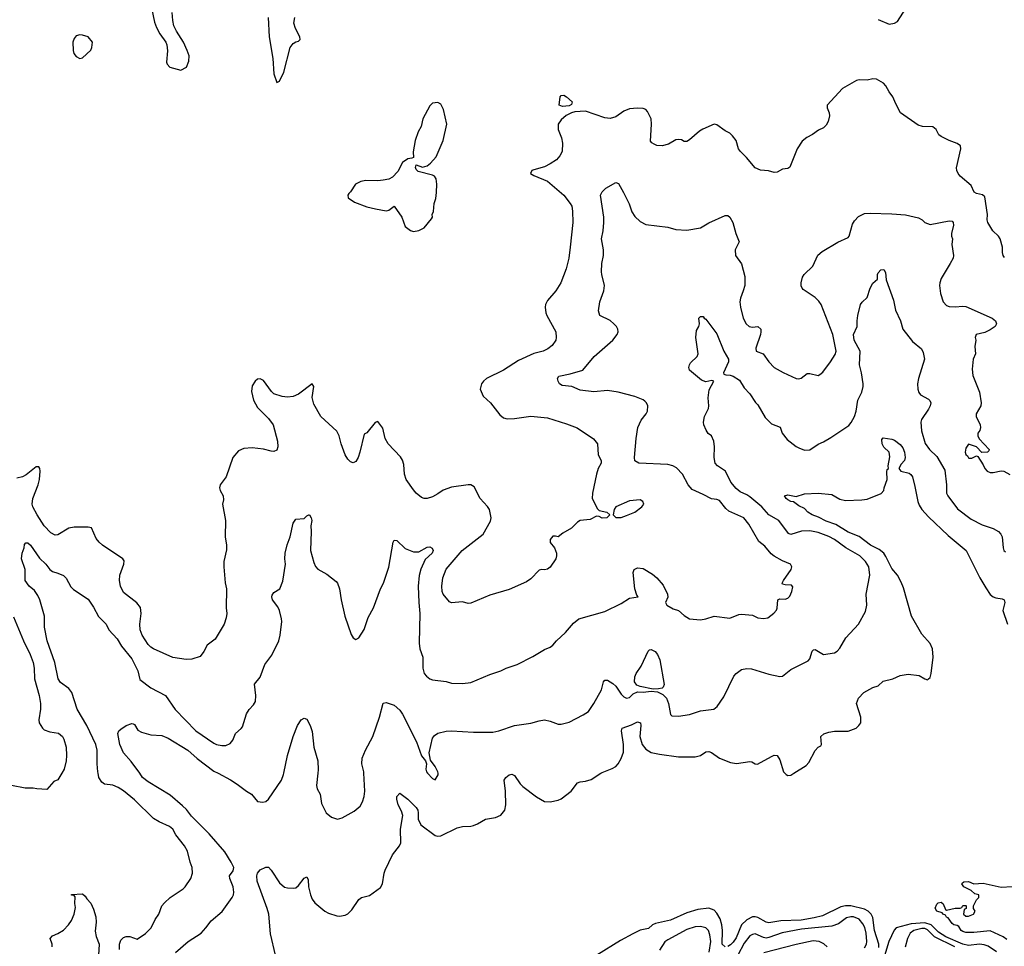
# Model space of a CAD drawing. Header units: inches. Extents: x 2001573 to 2220545, y 644482 to 846830.
# Tile 149 of 256: x 2070530 to 2077732, y 678734 to 685515. Entities that reach past the tile are written whole.
import ezdxf

# ---------------------------------------------------------------- set-up
doc = ezdxf.new("R2010")
doc.units = ezdxf.units.IN
doc.header["$MEASUREMENT"] = 0
doc.layers.add('C0677', color=7, linetype='Continuous')
doc.layers.add('C0678', color=7, linetype='Continuous')

msp = doc.modelspace()

# ---------------------------------------------------------------- linework, layer by layer
at = {"layer": 'C0677', "color": 5}
for points, elevation in [([(2070837.4, 680000), (2070810, 679952), (2070779, 679941), (2070730, 679882), (2070654.6, 679885.4), (2070630, 679891), (2070570, 679890.7), (2070470, 679910.8), (2070330, 679896), (2070302, 679898), (2070272.5, 679887.5), (2070252.3, 679867.7), (2070218.3, 679781.7), (2070182, 679718), (2070135.1, 679650), (2070101.2, 679570), (2070090, 679556), (2070070, 679542.8), (2070030, 679547.3), (2070000, 679562.3)], 380), ([(2071259.3, 678710), (2071261.2, 678750), (2071270, 678778), (2071290, 678798), (2071310, 678806), (2071335.3, 678804.7), (2071390, 678786), (2071450, 678827.7), (2071491.8, 678870), (2071521.6, 678930), (2071547.6, 678970), (2071571.1, 679028.9), (2071588.5, 679051.4), (2071630, 679090.4), (2071725.6, 679154.4), (2071740.7, 679170), (2071782.9, 679230), (2071795.1, 679270), (2071792.6, 679310), (2071776.4, 679350), (2071758.7, 679430), (2071734.7, 679470), (2071673.3, 679550), (2071649.6, 679590), (2071627.3, 679610), (2071550, 679644), (2071510, 679669.7), (2071370, 679805.7), (2071290, 679872.2), (2071250, 679896.4), (2071212.5, 679912.5), (2071150, 679919.7), (2071130, 679934.7), (2071110, 679969.6), (2071103.2, 680000)], 360), ([(2071670, 678688.6), (2071762.9, 678770), (2071856.9, 678830), (2071891.6, 678868.4), (2071930, 678921.3), (2072012.1, 678987.9), (2072083.6, 679090), (2072093.3, 679110), (2072095.8, 679130), (2072091.5, 679170), (2072066.4, 679230), (2072065.7, 679250), (2072092.8, 679287.2), (2072096.5, 679310), (2072078.2, 679350), (2072030, 679424.2), (2071915.9, 679555.9), (2071786.9, 679686.9), (2071750, 679734), (2071721.7, 679761.7), (2071630, 679841), (2071470, 679936.8), (2071429.7, 679970), (2071408.2, 680000)], 340), ([(2071981.9, 680000), (2072072.8, 679952.8), (2072121.4, 679921.4), (2072190, 679868.4), (2072226.3, 679846.3), (2072270, 679793.4), (2072310, 679788.2), (2072330, 679793.4), (2072349.7, 679810.4), (2072444.5, 679950), (2072459.6, 679990), (2072461.7, 680000)], 340), ([(2072400.4, 678670), (2072364.7, 678824.7), (2072351.7, 678970), (2072341, 679010), (2072267.2, 679210), (2072265.3, 679250), (2072270, 679268.7), (2072290, 679292.8), (2072330, 679312.8), (2072350, 679314), (2072370, 679290.5), (2072430, 679198), (2072467.6, 679167.6), (2072490, 679161.1), (2072530, 679158.4), (2072550, 679161.6), (2072570, 679179.3), (2072610, 679233.4), (2072630, 679242.8), (2072641.1, 679221.1), (2072642.6, 679170), (2072658, 679110), (2072670, 679078), (2072690, 679051), (2072762.8, 678990), (2072790, 678975.5), (2072850, 678956.4), (2072870, 678954.4), (2072910, 678961.6), (2072930, 678970.6), (2072959.1, 679000.9), (2073010, 679077.3), (2073030, 679090.6), (2073090, 679105.5), (2073170, 679164.9), (2073183.6, 679190), (2073195.9, 679270), (2073202.9, 679290), (2073257.8, 679402.2), (2073308.2, 679470), (2073317.2, 679490), (2073316, 679590), (2073332.2, 679690), (2073323.6, 679723.6), (2073299.4, 679770), (2073287.8, 679810), (2073290, 679831), (2073310, 679854.8), (2073370, 679810.3), (2073431, 679750), (2073441.5, 679730), (2073445.4, 679710), (2073444, 679664), (2073463.9, 679623.9), (2073570, 679543.5), (2073590, 679539), (2073610, 679541.2), (2073730, 679601.1), (2073770, 679611.6), (2073830, 679613.4), (2073850, 679618), (2073879.5, 679630), (2073936.6, 679663.4), (2074010, 679675.5), (2074050, 679693.4), (2074078.4, 679730), (2074086, 679770), (2074083.1, 679870), (2074074.3, 679950), (2074085.1, 679970), (2074111.8, 679988.2), (2074130, 679992.9), (2074150, 679984), (2074190, 679923.1), (2074210, 679902.4), (2074310, 679827.7), (2074370, 679792.4), (2074410.4, 679790.4), (2074470, 679803.6), (2074490, 679812.8), (2074565.1, 679870), (2074610.6, 679929.4), (2074630, 679937.8), (2074670, 679942.7), (2074710, 679954.3), (2074780.2, 680000)], 320), ([(2072711.6, 680000), (2072701.7, 679910), (2072706.7, 679886.7), (2072727.2, 679847.2), (2072738.6, 679778.6), (2072773, 679710), (2072810, 679678), (2072855.5, 679664.5), (2072890, 679674), (2072976.6, 679723.4), (2073019.8, 679760.3), (2073037.6, 679790), (2073049.7, 679830.3), (2073054.3, 679870), (2073047.9, 680000)], 340), ([(2073514, 680000), (2073550, 679960.7), (2073570, 679951), (2073591.5, 679988.6), (2073590.3, 680000)], 340), ([(2076126.2, 680000), (2076136, 679990), (2076150, 679984.9), (2076170, 679985.7), (2076192.5, 680000)], 320), ([(2077750, 678784.6), (2077723.3, 678803.3), (2077630, 678847.9), (2077510, 678834.5), (2077450, 678835.1), (2077430, 678842.4), (2077416, 678850), (2077398.6, 678878.6), (2077386.8, 678886.8), (2077364, 678890), (2077350, 678901.2), (2077321.5, 678941.5), (2077310, 678947.3), (2077301.5, 678961.5), (2077285.2, 678970), (2077278.9, 678978.9), (2077239, 678990), (2077226.3, 679013.7), (2077239, 679041), (2077248.9, 679051.1), (2077270, 679058), (2077285.4, 679045.4), (2077302, 679002), (2077310, 678998), (2077372.7, 679012.7), (2077410, 679014), (2077422, 679018), (2077428.4, 679031.6), (2077450, 679032), (2077454, 679030), (2077454, 679010), (2077438, 679002), (2077434, 678970), (2077450, 678954), (2077470, 678954), (2077506, 678970), (2077518, 678990), (2077506, 679010), (2077506, 679030), (2077530, 679074), (2077546, 679090), (2077546, 679110), (2077517.2, 679117.2), (2077490, 679141.2), (2077435.3, 679170), (2077422, 679190), (2077423.1, 679196.9), (2077435.3, 679204.7), (2077470, 679207.3), (2077510, 679190.7), (2077576.8, 679196.8), (2077710, 679167.3), (2077790, 679171.3)], 280), ([(2070768.7, 678730), (2070768.7, 678750), (2070753.2, 678790), (2070769.3, 678810), (2070810, 678827), (2070850, 678852), (2070888, 678890), (2070910, 678922), (2070929.7, 678970), (2070938, 679018), (2070934, 679046), (2070936.4, 679096.4), (2070927.3, 679107.3), (2070910, 679108), (2070910, 679114), (2070990, 679117.3), (2071010, 679101), (2071020.9, 679080.9), (2071050.3, 679050), (2071070, 679006), (2071087.4, 678950), (2071090.3, 678910), (2071083.4, 678843.4), (2071090, 678804.7), (2071110.5, 678750), (2071103.6, 678630)], 360), ([(2075690, 678729.9), (2075667.5, 678750), (2075670.4, 678850), (2075666.8, 678890), (2075654.1, 678934.1), (2075630, 678975.9), (2075610, 678997.3), (2075570, 679013.2), (2075490, 679003.7), (2075410, 678979.9), (2075290, 678924.1), (2075180, 678900), (2075159.5, 678890), (2075130, 678865.1), (2075070, 678850.8), (2075015.2, 678824.8), (2074924.8, 678775.3), (2074751.8, 678670)], 320), ([(2076815.1, 678724.9), (2076814.3, 678750), (2076782.2, 678850), (2076770, 678943.5), (2076758.4, 678970), (2076737.1, 678990), (2076710, 679004.9), (2076610, 679029.9), (2076569.7, 679030.3), (2076536.5, 679023.5), (2076402.9, 678957.1), (2076341, 678941), (2076246.2, 678926.2), (2076098.6, 678921.4), (2076010, 678906.3), (2075990, 678910.5), (2075930, 678943.4), (2075910, 678949.9), (2075890, 678948.4), (2075850, 678928.4), (2075810.1, 678890), (2075770, 678796.8), (2075750, 678764.2), (2075730, 678743.7), (2075710, 678732.1)], 320), ([(2076710, 678723.2), (2076723.4, 678750), (2076726.7, 678770), (2076722.1, 678830), (2076711.5, 678871.5), (2076698.6, 678898.6), (2076670, 678931.8), (2076628.3, 678948.3), (2076610, 678949.3), (2076578.9, 678941.1), (2076520.6, 678899.4), (2076470, 678880.6), (2076250, 678859.4), (2076108.1, 678831.9), (2076010, 678797.1), (2075990, 678794.5), (2075970, 678798.6), (2075910, 678824.1), (2075890, 678820.6), (2075870.6, 678809.4), (2075830, 678756.8), (2075783.7, 678670)], 340), ([(2075573.2, 678690), (2075586.3, 678770), (2075578.8, 678818.8), (2075567.9, 678850), (2075549.3, 678869.3), (2075510, 678878.3), (2075470, 678875.2), (2075410, 678857.3), (2075270, 678781), (2075250, 678765.6), (2075210, 678704.4)], 340), ([(2077674.4, 678694.4), (2077613.9, 678733.9), (2077585.1, 678745.1), (2077550, 678749.5), (2077470, 678739.6), (2077430, 678750), (2077303.7, 678803.7), (2077250, 678836.8), (2077196.5, 678890), (2077150, 678905.1), (2077050, 678897.4), (2076942.3, 678870), (2076927.7, 678852.3), (2076888.7, 678770), (2076856.2, 678663.8)], 320), ([(2077370.4, 678730), (2077222.4, 678802.4), (2077170, 678854.1), (2077150, 678863), (2077130, 678864.5), (2077069.4, 678850), (2077043.7, 678830), (2077023.5, 678790), (2077007, 678727)], 340), ([(2076435.4, 678730), (2076412.9, 678752.9), (2076378, 678770), (2076333.9, 678773.9), (2076210, 678747.8), (2075973.3, 678686.6)], 360)]:
    msp.add_lwpolyline(points, dxfattribs=dict(at, elevation=elevation))
at = {"layer": 'C0678', "color": 5}
for points, elevation in [([(2076810, 685517), (2076890, 685482.3), (2076930, 685488), (2076950, 685502.2), (2077033.4, 685630)], 380), ([(2071497.5, 685590), (2071517.1, 685497.1), (2071530, 685457.8), (2071555.5, 685410), (2071599.6, 685350), (2071607.5, 685330), (2071612.3, 685287.7), (2071604, 685204), (2071608, 685188), (2071627.9, 685167.9), (2071710, 685145.2), (2071750, 685166), (2071768.4, 685210), (2071768.9, 685250), (2071755.8, 685290), (2071727.5, 685350), (2071676.6, 685430), (2071657.8, 685470), (2071649.5, 685509.5), (2071646.1, 685566.1)], 380), ([(2072347.8, 685530), (2072354.2, 685390), (2072382.7, 685230), (2072390, 685119), (2072410, 685055.3), (2072430, 685064), (2072463.6, 685130), (2072509.2, 685310), (2072530, 685340.5), (2072550, 685352.2), (2072570, 685356.9), (2072582, 685370), (2072579.7, 685390), (2072547.8, 685450), (2072536.3, 685490), (2072542.3, 685530)], 380), ([(2077734, 683774), (2077724, 683790), (2077719.1, 683810), (2077719.5, 683850), (2077703, 683910), (2077690.7, 683930), (2077648.4, 683970), (2077611.4, 684031.4), (2077607.1, 684050), (2077609.2, 684090), (2077590, 684218.8), (2077572.2, 684232.2), (2077530, 684243), (2077512.8, 684252.8), (2077490, 684301), (2077410.4, 684370), (2077394, 684390), (2077385.3, 684410), (2077383.1, 684430), (2077413.7, 684570), (2077411.5, 684591.5), (2077387.8, 684607.8), (2077330, 684630.3), (2077270, 684660.4), (2077253, 684673), (2077233.1, 684710), (2077210.4, 684730), (2077133.5, 684733.5), (2077102.5, 684742.5), (2076973.4, 684833.4), (2076938, 684898), (2076917.3, 684950), (2076890, 684986), (2076866, 685030), (2076847.7, 685050), (2076798.5, 685078.5), (2076770, 685081.8), (2076730, 685072.4), (2076670, 685074), (2076650, 685070.4), (2076549.7, 685010.3), (2076437.2, 684890), (2076437, 684870), (2076452.1, 684832.1), (2076453.7, 684810), (2076444.4, 684770), (2076430, 684741.6), (2076410, 684723.7), (2076373.2, 684706.8), (2076330, 684675.3), (2076287.2, 684652.8), (2076254.3, 684625.7), (2076217.4, 684570), (2076164.1, 684435.9), (2076150, 684426.8), (2076110, 684420.5), (2076070, 684399.1), (2076050, 684395.5), (2076007.5, 684407.5), (2075950, 684413.7), (2075910.7, 684430), (2075846.4, 684506.4), (2075801.6, 684550), (2075788.7, 684570), (2075770.4, 684630), (2075744.2, 684664.2), (2075724.4, 684684.4), (2075690, 684702.4), (2075630, 684746), (2075610, 684750.5), (2075526.3, 684713.7), (2075501.7, 684698.3), (2075430, 684634.8), (2075410, 684624), (2075390, 684624), (2075370, 684634.8), (2075350, 684638.8), (2075330, 684636), (2075276.5, 684603.5), (2075230, 684591), (2075190, 684594.8), (2075170, 684602.8), (2075153.7, 684613.7), (2075145.5, 684625.5), (2075152.4, 684750), (2075148.4, 684790), (2075123.1, 684843.1), (2075110, 684856.3), (2075090, 684864.4), (2075050, 684867.2), (2074990, 684861.1), (2074950, 684844.2), (2074890, 684804.2), (2074850, 684792), (2074810, 684795.8), (2074670, 684845.3), (2074590, 684841.1), (2074565.9, 684834.1), (2074526.6, 684813.4), (2074490, 684782.3), (2074468.8, 684750), (2074469.8, 684710), (2074493.3, 684650), (2074500.9, 684610), (2074497.4, 684550), (2074482.2, 684517.8), (2074457.6, 684490), (2074410, 684459.5), (2074370, 684437.6), (2074290, 684416.4), (2074277.2, 684410), (2074267.6, 684390), (2074290, 684375.1), (2074390, 684332.8), (2074510, 684231.6), (2074558, 684170), (2074567.8, 684150), (2074573.9, 684113.9), (2074575.4, 684030), (2074557.7, 683850), (2074546, 683770), (2074527.7, 683692.3), (2074488.2, 683590), (2074451.1, 683530), (2074390, 683458.7), (2074377.4, 683430), (2074374.4, 683410), (2074378.4, 683370), (2074385.8, 683350), (2074451.5, 683230), (2074455.1, 683190), (2074451.3, 683170), (2074424.7, 683130), (2074393.8, 683106.2), (2074359.5, 683090), (2074290, 683071.8), (2074179.9, 683019.9), (2074069.8, 682950.2), (2073944.7, 682890), (2073921.7, 682870), (2073908.3, 682850), (2073899.1, 682810), (2073920.7, 682760.7), (2073975.1, 682710), (2074042.6, 682622.6), (2074070, 682600.7), (2074094.9, 682594.9), (2074150, 682596.4), (2074270, 682613.5), (2074390, 682602), (2074530, 682558), (2074606.9, 682526.9), (2074727.6, 682447.6), (2074756.9, 682410), (2074762, 682330), (2074784.4, 682290), (2074782.4, 682270), (2074762.4, 682230), (2074749.8, 682190), (2074719.1, 682050), (2074717.6, 682010), (2074755.5, 681935.5), (2074770, 681924), (2074826, 681910), (2074846, 681890), (2074826, 681870), (2074790, 681867.7), (2074770, 681878.8), (2074750, 681880.7), (2074702.3, 681857.7), (2074630, 681850.3), (2074610, 681838.4), (2074567.5, 681792.5), (2074502.3, 681757.7), (2074470, 681731.3), (2074450, 681736), (2074430, 681734), (2074409.6, 681710), (2074409.3, 681689.3), (2074442.7, 681650), (2074456.2, 681610), (2074457, 681590), (2074452, 681570), (2074410, 681507.7), (2074390, 681493.4), (2074370, 681487.7), (2074350, 681490.8), (2074330, 681485.5), (2074270, 681423.8), (2074238, 681402), (2074110, 681344.9), (2073970, 681303), (2073830, 681244), (2073810, 681242.8), (2073770, 681254), (2073690, 681247.7), (2073675.2, 681255.2), (2073628.4, 681310), (2073620.4, 681330), (2073618.7, 681370), (2073624.4, 681430), (2073650, 681493), (2073767.2, 681630), (2073920.4, 681750), (2073974.9, 681845.1), (2073979, 681870), (2073967.2, 681930), (2073953, 681953), (2073898.4, 682010), (2073854.9, 682094.9), (2073830, 682110.4), (2073810.3, 682110.4), (2073690, 682094.4), (2073627.1, 682072.9), (2073590, 682044.9), (2073550, 682023), (2073510, 682010.7), (2073490, 682010.7), (2073470, 682019.1), (2073430, 682050.5), (2073410, 682073), (2073357, 682150), (2073344.2, 682190), (2073339.9, 682259.9), (2073331.5, 682291.5), (2073315.2, 682315.3), (2073225.2, 682410), (2073204.4, 682450), (2073185.4, 682525.4), (2073150, 682574), (2073130, 682566.8), (2073070, 682491), (2073050, 682481), (2073018, 682350), (2073005.6, 682310), (2072990, 682281), (2072970, 682270.7), (2072950, 682278.8), (2072930, 682298.8), (2072910, 682330.8), (2072881.1, 682410), (2072866.4, 682470), (2072850, 682504), (2072732.7, 682610), (2072681.6, 682701.6), (2072668.5, 682750), (2072680.7, 682830), (2072670.5, 682850.5), (2072570, 682774.6), (2072530, 682757.8), (2072490, 682751.5), (2072450, 682756), (2072390, 682777.6), (2072372.7, 682792.7), (2072314.4, 682874.4), (2072290, 682887.3), (2072270, 682884), (2072253.2, 682870), (2072230, 682834.8), (2072226.6, 682793.4), (2072240.4, 682730), (2072270, 682675.6), (2072350, 682595.6), (2072384.7, 682550), (2072416.2, 682430), (2072419.3, 682390), (2072410, 682364.7), (2072390, 682354.8), (2072370, 682356.3), (2072312.7, 682372.7), (2072230, 682382.2), (2072170, 682376.9), (2072130, 682359), (2072088.3, 682310), (2072040.5, 682170), (2071995.6, 682110), (2071991.5, 682090), (2071996.9, 682070), (2072019.5, 682030), (2072020.2, 681999.8), (2072013.2, 681970), (2072036.3, 681850), (2072032.6, 681730), (2072043, 681670), (2072043.9, 681636.1), (2072024.2, 681550), (2072023, 681510), (2072033.1, 681393.1), (2072042.4, 681350), (2072041.1, 681210), (2072044.7, 681170), (2072041.3, 681138.7), (2072026.6, 681090), (2071959.1, 680980.9), (2071902.7, 680937.3), (2071878, 680890), (2071850, 680854.8), (2071790, 680835.5), (2071747.2, 680832.8), (2071650, 680846.7), (2071510.2, 680910.2), (2071490, 680922.6), (2071470, 680943.1), (2071426.3, 681010), (2071411.8, 681050), (2071410.3, 681090), (2071419.6, 681170), (2071413.6, 681213.6), (2071386.4, 681246.4), (2071290, 681323.8), (2071267.2, 681370), (2071261.1, 681410), (2071263.7, 681450), (2071292.9, 681530), (2071294.7, 681554.7), (2071284.9, 681570), (2071135.5, 681670), (2071112.7, 681690), (2071090, 681717.3), (2071054.9, 681794.9), (2071030, 681801.1), (2070930, 681800.3), (2070890, 681794.6), (2070810, 681744.2), (2070790, 681742.6), (2070759.1, 681759.1), (2070710, 681810.3), (2070657.3, 681890), (2070626.3, 681950), (2070621.7, 681970), (2070626.7, 682010), (2070664.9, 682110), (2070675.2, 682150), (2070680.4, 682210), (2070678, 682230), (2070670, 682242.8), (2070650, 682242), (2070576.6, 682183.4), (2070550.7, 682169.3), (2070510, 682160.7)], 380), ([(2071103.2, 680000), (2071101, 680010), (2071096.5, 680070), (2071097.3, 680170), (2071087.5, 680210), (2071022.5, 680350), (2070949.8, 680470), (2070911.7, 680591.7), (2070890, 680619.7), (2070830, 680665.4), (2070812.2, 680692.2), (2070787, 680810), (2070731.5, 680970), (2070711.7, 681070), (2070711.1, 681150), (2070677.3, 681270), (2070662, 681302), (2070637.6, 681337.6), (2070599.5, 681370), (2070569.3, 681410), (2070569.4, 681490), (2070542.7, 681570), (2070549, 681610), (2070564, 681650), (2070566, 681674), (2070574.6, 681685.4), (2070590, 681686.8), (2070610, 681670.4), (2070674.8, 681574.8), (2070721.3, 681530), (2070750.2, 681490.2), (2070770, 681477.6), (2070810, 681465.3), (2070850, 681446.3), (2070870, 681427), (2070904.3, 681364.3), (2070923.9, 681343.9), (2071030, 681273.7), (2071070, 681216.5), (2071106.8, 681146.8), (2071162, 681090), (2071181.3, 681050), (2071243.4, 680983.4), (2071276, 680930), (2071350, 680836.3), (2071394.3, 680750), (2071410, 680686), (2071490, 680624.6), (2071597.1, 680570), (2071666.9, 680466.9), (2071819.3, 680310), (2071950, 680221.3), (2071970, 680210.4), (2072010, 680202.4), (2072037.2, 680202.8), (2072070, 680218), (2072090, 680242.8), (2072110, 680290.8), (2072150, 680327.3), (2072159.1, 680340.9), (2072190, 680436), (2072210, 680466.8), (2072240.1, 680499.9), (2072254, 680526), (2072256.9, 680570), (2072248.4, 680651.6), (2072290, 680704), (2072323.8, 680796.2), (2072375.6, 680864.4), (2072426, 680970), (2072435.4, 681010), (2072447.3, 681110), (2072446, 681130), (2072430.7, 681190.7), (2072418, 681218), (2072380.5, 681270), (2072373.6, 681290), (2072375.9, 681304.1), (2072390, 681324), (2072432.7, 681350), (2072454.5, 681405.5), (2072473.7, 681530), (2072469.7, 681570), (2072472.8, 681610), (2072487.8, 681672.2), (2072509.6, 681730), (2072530, 681831.3), (2072550, 681860.7), (2072610, 681864.7), (2072630, 681884.7), (2072646, 681890), (2072650, 681890.6), (2072662.8, 681870), (2072666.8, 681850), (2072660.5, 681810), (2072663.1, 681770), (2072658.3, 681630), (2072681.4, 681541.4), (2072694.3, 681514.3), (2072710, 681494.4), (2072776.5, 681456.5), (2072844, 681404), (2072855.8, 681390), (2072868.9, 681350), (2072881.1, 681270), (2072908.8, 681150), (2072955.9, 681015.9), (2072970, 680991.3), (2072990, 680978), (2073010, 680991.3), (2073050, 681051.3), (2073079.4, 681140.6), (2073118.4, 681210), (2073169.6, 681350), (2073192, 681390), (2073231.1, 681508.9), (2073260.9, 681690), (2073270, 681706), (2073290, 681702.8), (2073350, 681646), (2073410, 681620.5), (2073450, 681619.5), (2073510, 681653.8), (2073530, 681657.8), (2073546.8, 681646.8), (2073554, 681630), (2073547.4, 681610), (2073496.5, 681563.5), (2073465.7, 681494.3), (2073452.6, 681447.4), (2073445, 681370), (2073449.4, 681249.4), (2073457.4, 681170), (2073452.7, 680952.7), (2073457.3, 680910), (2073479, 680850), (2073478.3, 680770), (2073490, 680730.8), (2073505.5, 680710), (2073530, 680690.6), (2073550, 680683), (2073650, 680670.5), (2073690, 680660.5), (2073770, 680658), (2073830, 680664.9), (2073970, 680723), (2074049.5, 680750.5), (2074088.7, 680770), (2074170, 680796.3), (2074284.9, 680855.1), (2074370, 680905.5), (2074410, 680923), (2074430, 680937.3), (2074458, 680970), (2074522, 681030), (2074580.8, 681099.2), (2074619, 681130), (2074810, 681183), (2074930, 681242), (2074990, 681280.4), (2075054, 681290), (2075043.6, 681303.6), (2075030.9, 681350), (2075018, 681470), (2075026, 681490), (2075050, 681503.6), (2075090, 681498.4), (2075157.8, 681457.8), (2075191.3, 681431.2), (2075237, 681377), (2075268.9, 681310), (2075271.7, 681288.3), (2075254, 681250), (2075264.9, 681230), (2075310, 681204), (2075350, 681190.8), (2075390, 681154.8), (2075430, 681130.8), (2075510, 681124), (2075549.4, 681130.6), (2075610, 681150.7), (2075725.6, 681134.4), (2075790, 681162), (2075810, 681164.4), (2075890, 681156), (2075930, 681138.5), (2075970, 681131.4), (2076002.3, 681137.8), (2076047.4, 681172.6), (2076065.7, 681194.3), (2076071.1, 681208.8), (2076075.3, 681270), (2076090, 681277.3), (2076130, 681274), (2076150, 681281), (2076163.2, 681296.8), (2076179.3, 681330), (2076184.7, 681364.7), (2076176.6, 681376.6), (2076130, 681378), (2076110, 681384), (2076107.3, 681390), (2076116.2, 681410), (2076173.6, 681490), (2076177, 681510), (2076169.5, 681529.5), (2076110, 681554.7), (2076048.9, 681588.8), (2076026.3, 681606.3), (2075981.7, 681661.7), (2075935.6, 681695.5), (2075863.8, 681823.8), (2075828.2, 681868.2), (2075718, 681918), (2075696.6, 681936.6), (2075650, 681995.1), (2075630, 682004.2), (2075590, 682007.8), (2075530, 682040.3), (2075450, 682075.4), (2075419.7, 682110), (2075377.4, 682190), (2075334.5, 682234.5), (2075308.8, 682248.8), (2075270, 682258.7), (2075058, 682270), (2075030, 682286.6), (2075027.3, 682310), (2075039.2, 682450), (2075051.6, 682530), (2075075.4, 682584.6), (2075111.8, 682630), (2075122, 682650), (2075123.7, 682690), (2075115.1, 682710), (2075103.3, 682723.3), (2075090, 682733.6), (2075030, 682758), (2074908.3, 682788.3), (2074830, 682800.4), (2074730, 682791), (2074630, 682804.7), (2074570, 682829.7), (2074498.4, 682838.4), (2074479, 682850), (2074469, 682870), (2074464, 682890), (2074474, 682906), (2074557.4, 682922.7), (2074649.6, 682950.4), (2074731.6, 683050), (2074869.5, 683170), (2074900.7, 683210), (2074907, 683230), (2074904.5, 683250), (2074894.5, 683270), (2074877, 683290), (2074850, 683313.6), (2074772.7, 683350), (2074762.9, 683382.9), (2074774, 683450), (2074802.6, 683530), (2074808.2, 683570), (2074787.6, 683650), (2074786.4, 683670), (2074787.6, 683730), (2074799.8, 683790), (2074801.7, 683830), (2074785.1, 683910), (2074799.2, 683970), (2074803.1, 684030), (2074802, 684070), (2074778.4, 684230), (2074790, 684256), (2074817.5, 684282.5), (2074890, 684324), (2074910, 684314.8), (2074946.7, 684250), (2074987.9, 684167.9), (2075008.2, 684108.2), (2075030, 684073.4), (2075070, 684037.6), (2075110, 684015.8), (2075270, 683997.3), (2075330, 683979.1), (2075410, 683973.4), (2075510, 683990.5), (2075570, 684028), (2075690, 684080.7), (2075710, 684082), (2075724, 684070), (2075746.7, 684030), (2075768.8, 683950), (2075793.1, 683890), (2075763.9, 683830), (2075766.7, 683790), (2075808.8, 683728.8), (2075834.8, 683634.8), (2075833.4, 683570), (2075823.2, 683530), (2075802.3, 683477.7), (2075797.3, 683450), (2075802.6, 683410), (2075823.1, 683330), (2075844.4, 683290), (2075867.3, 683270), (2075890, 683265.7), (2075930, 683268.4), (2075950.2, 683250), (2075952.3, 683230), (2075948.2, 683210), (2075914.7, 683110), (2075917.1, 683090), (2075968.8, 683068.8), (2076010.6, 683010), (2076050, 682970.5), (2076113.7, 682933.7), (2076210, 682888), (2076230, 682886), (2076247.5, 682892.5), (2076290, 682924.9), (2076310, 682926), (2076370, 682910.7), (2076382.5, 682917.5), (2076404.2, 682935.8), (2076462, 683010), (2076495.1, 683064.9), (2076501.3, 683090), (2076477.4, 683210), (2076393.6, 683430), (2076376, 683456), (2076350, 683482), (2076261.3, 683541.3), (2076252.7, 683550), (2076247.5, 683567.5), (2076247, 683590), (2076257, 683630), (2076269.5, 683650), (2076331.8, 683710), (2076367.5, 683792.5), (2076400.6, 683819.4), (2076513.6, 683886.4), (2076590, 683919.5), (2076597.3, 683930), (2076622.8, 684017.2), (2076636.4, 684043.6), (2076666, 684074), (2076710, 684096.6), (2076750, 684099.8), (2076910, 684095.1), (2077010, 684085.4), (2077104, 684064), (2077130.4, 684050), (2077150.3, 684030.3), (2077190, 684015.3), (2077330, 684042), (2077350, 684039.3), (2077359.3, 684030), (2077361.1, 684010), (2077345.5, 683950), (2077344.9, 683930), (2077352.7, 683910), (2077348.4, 683870), (2077361.6, 683790), (2077357.1, 683770), (2077336.4, 683730), (2077270, 683621.2), (2077260.4, 683590), (2077258.4, 683570), (2077266, 683510), (2077286, 683450), (2077310, 683423.8), (2077330, 683416.4), (2077372.5, 683412.5), (2077430, 683418), (2077450, 683415.3), (2077643.8, 683330), (2077668.5, 683310), (2077675.3, 683290), (2077664.4, 683270), (2077630, 683244.7), (2077590, 683225.7), (2077527.3, 683210), (2077519.1, 683190), (2077523.8, 683170), (2077517.7, 683122.3), (2077520.4, 683070), (2077505.7, 683030), (2077496.1, 682956.1), (2077501.6, 682910), (2077550.4, 682790), (2077563.1, 682710), (2077560.3, 682690), (2077526.3, 682630), (2077525.5, 682610), (2077554.9, 682550), (2077558.4, 682530), (2077552.8, 682507.2), (2077538.8, 682490), (2077538.8, 682470), (2077548, 682448), (2077621, 682370), (2077619.8, 682360.2), (2077610, 682349), (2077568, 682348), (2077530, 682388), (2077470, 682408.7), (2077450, 682378), (2077445.5, 682350), (2077450, 682332), (2077462.8, 682322.8), (2077470, 682307.3), (2077473.2, 682306.8), (2077493.6, 682306.4), (2077530, 682322), (2077538, 682318), (2077578, 682258), (2077591, 682230), (2077607.3, 682210), (2077630, 682202), (2077650, 682200.7), (2077710, 682214), (2077730, 682210.7), (2077772.7, 682187.3)], 360), ([(2073590.3, 680000), (2073589.3, 680010), (2073570, 680048.7), (2073536, 680096), (2073526, 680150), (2073550, 680257.3), (2073563.5, 680276.5), (2073590, 680292.8), (2073650, 680309.1), (2073690, 680311.2), (2073850, 680300.3), (2073990, 680300.4), (2074034, 680310), (2074150, 680350.3), (2074270, 680366.4), (2074330, 680384.4), (2074370, 680390.5), (2074410, 680382), (2074470, 680359.1), (2074490, 680359.1), (2074550, 680374), (2074652.9, 680427.1), (2074690, 680453), (2074729.7, 680510), (2074785.1, 680610), (2074801.6, 680670), (2074810, 680682), (2074830, 680682), (2074870, 680658), (2074890, 680636.9), (2074930, 680578.7), (2074950, 680558.7), (2074970, 680550.4), (2074990, 680554.4), (2075018.1, 680581.9), (2075050, 680597.1), (2075090, 680593), (2075150, 680600.2), (2075195.1, 680595.1), (2075235.6, 680575.6), (2075260.9, 680550), (2075276.5, 680510), (2075290.5, 680430.5), (2075301.3, 680421.3), (2075350, 680417), (2075430, 680429.1), (2075510, 680456.9), (2075608, 680470), (2075631.8, 680488.2), (2075681, 680559), (2075754.3, 680710), (2075770, 680730.3), (2075810, 680759.6), (2075850, 680766.3), (2075884.2, 680764.2), (2076010, 680725.5), (2076090, 680708), (2076110, 680710.5), (2076170, 680760.4), (2076296.8, 680823.2), (2076310, 680838), (2076326.7, 680893.3), (2076335.9, 680904.1), (2076350, 680906.7), (2076410, 680868.4), (2076490, 680882), (2076510, 680892.4), (2076530, 680915.5), (2076573, 680990), (2076665.6, 681090), (2076716.4, 681183.6), (2076726.6, 681230), (2076722.3, 681310), (2076747.8, 681450), (2076742, 681510), (2076716, 681550), (2076674.5, 681590), (2076572.3, 681650), (2076490.9, 681710), (2076450, 681732.1), (2076370, 681761.8), (2076310, 681773.1), (2076250, 681771.1), (2076170, 681748.3), (2076154.5, 681754.5), (2076083.5, 681850), (2076010, 681891.7), (2075958, 681950), (2075870, 682023.7), (2075850, 682038.4), (2075800.7, 682060.7), (2075770, 682083.4), (2075732.7, 682130), (2075691.9, 682211.9), (2075635.1, 682250), (2075617.4, 682270), (2075609.7, 682310), (2075613.6, 682390), (2075607.3, 682430), (2075589.4, 682470), (2075567.4, 682487.4), (2075550.7, 682510.6), (2075534.3, 682550), (2075531.6, 682570), (2075538.4, 682610), (2075568.2, 682670), (2075571.1, 682690), (2075567, 682747), (2075574.6, 682805.4), (2075608, 682870), (2075594, 682874), (2075550, 682865.6), (2075516.9, 682876.9), (2075428.7, 682950), (2075424, 682970), (2075429, 682990), (2075437.5, 683002.5), (2075485.2, 683050), (2075492.7, 683070), (2075475.1, 683190), (2075480.7, 683239.3), (2075499, 683270), (2075504, 683290), (2075498, 683330), (2075510, 683342), (2075530, 683342), (2075538, 683330), (2075550, 683322.8), (2075630, 683215.5), (2075682, 683090), (2075713.7, 683030), (2075714.9, 683010), (2075679.3, 682930), (2075681.3, 682921.3), (2075694.9, 682914.9), (2075727, 682913), (2075750, 682904.9), (2075795.6, 682875.6), (2075830, 682820.7), (2075870, 682776), (2075912.4, 682712.4), (2075930, 682696.4), (2075983.9, 682603.9), (2076030, 682556.2), (2076092.5, 682532.5), (2076106.5, 682490), (2076143.7, 682443.7), (2076210, 682391.9), (2076230, 682381.1), (2076270, 682365.5), (2076310, 682367.3), (2076371.7, 682408.3), (2076410, 682424.9), (2076463.8, 682456.2), (2076594.5, 682545.5), (2076613, 682567), (2076637.7, 682610), (2076648.5, 682650), (2076659.8, 682730), (2076690.4, 682789.6), (2076699.8, 682830), (2076699.8, 682850), (2076688.6, 682930), (2076674.2, 682990), (2076676.9, 683090), (2076635.2, 683170), (2076629.9, 683210.1), (2076656, 683270), (2076655.1, 683310), (2076660.5, 683350), (2076680.7, 683430), (2076691.5, 683448.5), (2076730, 683482.8), (2076752.3, 683550), (2076770, 683585.5), (2076804.1, 683615.9), (2076804.5, 683650), (2076810, 683661), (2076830, 683684), (2076850, 683686), (2076864.5, 683664.5), (2076867.7, 683610), (2076922.8, 683462.8), (2076935.8, 683390), (2076972.7, 683310), (2076990.5, 683250), (2077059.9, 683159.9), (2077126.2, 683106.2), (2077139, 683079), (2077148.5, 683030), (2077103.7, 682890), (2077097.4, 682850), (2077099.5, 682810), (2077106.8, 682786.8), (2077119.3, 682770), (2077177.8, 682737.8), (2077187.7, 682727.8), (2077194.3, 682710), (2077190.3, 682690), (2077176.7, 682663.3), (2077125.7, 682590), (2077121.1, 682570), (2077125.9, 682505.9), (2077153.7, 682413.7), (2077185.3, 682370), (2077238, 682318), (2077297, 682217), (2077310.2, 682109.8), (2077308.9, 682050), (2077318.3, 682030), (2077390, 681934.9), (2077490, 681859.5), (2077570, 681817.6), (2077650, 681790.4), (2077690, 681768.4), (2077706.7, 681750), (2077715.6, 681730), (2077723.7, 681650), (2077730, 681631), (2077740.9, 681620.9)], 340), ([(2076192.5, 680000), (2076282.6, 680057.4), (2076302.2, 680077.8), (2076350, 680167.3), (2076370, 680191), (2076390, 680201), (2076396, 680210), (2076389.3, 680270), (2076411.2, 680288.8), (2076450, 680301.5), (2076490, 680307.9), (2076590, 680307.7), (2076648, 680330), (2076668.7, 680350), (2076682, 680370), (2076682, 680410), (2076652.3, 680510), (2076665.2, 680550), (2076704, 680590), (2076770, 680627.3), (2076810, 680641), (2076847, 680673), (2076918, 680690), (2076970, 680714.8), (2077030, 680726), (2077110, 680714.8), (2077150, 680691.3), (2077170, 680684.7), (2077178, 680690), (2077190, 680702), (2077197, 680730), (2077210.9, 680850), (2077206, 680910), (2077189.6, 680950), (2077130, 681018), (2077054.5, 681150), (2076995.9, 681356), (2076978.5, 681398.5), (2076951.1, 681450), (2076910, 681498.3), (2076866.7, 681586.7), (2076850.6, 681610), (2076817.1, 681637.1), (2076754.6, 681670), (2076671.6, 681731.6), (2076590, 681765.2), (2076499.5, 681819.6), (2076430, 681844.1), (2076373.3, 681873.3), (2076327, 681890), (2076294.5, 681910), (2076270, 681938), (2076230, 681956), (2076190, 681985.2), (2076170, 681989.5), (2076150, 682000.9), (2076137.2, 682010), (2076125.2, 682030), (2076150, 682036.4), (2076210, 682026), (2076270, 682043.7), (2076370, 682050.3), (2076470, 682039.6), (2076530, 682006.3), (2076570, 681997.3), (2076690, 682000.7), (2076730, 682006), (2076832.7, 682047.3), (2076851.6, 682070), (2076853.3, 682090), (2076874.5, 682150), (2076873.2, 682206.8), (2076876.4, 682223.6), (2076886, 682230), (2076882, 682250), (2076894.8, 682314.8), (2076889.3, 682350), (2076850, 682387.6), (2076839.8, 682410), (2076837.5, 682442.5), (2076845.6, 682454.4), (2076910, 682445.5), (2076930, 682438.4), (2076970, 682405.5), (2076990, 682380.3), (2077002.6, 682350), (2077007.7, 682310), (2077001.8, 682290), (2076978.1, 682261.9), (2076960.4, 682230), (2076976.4, 682210), (2077035.2, 682195.2), (2077047.4, 682187.4), (2077059.7, 682170), (2077078.9, 682098.9), (2077100.2, 681990), (2077110, 681962), (2077129.2, 681929.2), (2077176.8, 681876.8), (2077321, 681741), (2077452.4, 681630), (2077553.5, 681430), (2077596.4, 681356.4), (2077630, 681309.1), (2077650, 681292), (2077670, 681283), (2077716.5, 681276.5), (2077732, 681270), (2077736.5, 681250), (2077722.3, 681190), (2077754.7, 681090)], 320), ([(2070484.7, 681144.7), (2070559.1, 680970), (2070607.9, 680870), (2070628.7, 680810), (2070635.8, 680770), (2070638, 680690), (2070671.6, 680570), (2070682.7, 680510), (2070683.5, 680470), (2070669.7, 680390), (2070673.6, 680370), (2070697, 680330), (2070710, 680318.4), (2070750, 680302.4), (2070813, 680293), (2070842.9, 680270), (2070854.3, 680250), (2070869.6, 680190.4), (2070873, 680130), (2070869.6, 680090), (2070854.5, 680030), (2070837.4, 680000)], 380), ([(2073047.9, 680000), (2073047.4, 680010), (2073033.6, 680070), (2073036.5, 680110), (2073060.4, 680170), (2073114, 680270), (2073162.6, 680410), (2073190, 680514), (2073210, 680518), (2073270, 680497.3), (2073310, 680461.6), (2073330, 680432.4), (2073433.1, 680230), (2073470, 680126.8), (2073498.8, 680090), (2073504.9, 680070), (2073501.6, 680030), (2073504.9, 680010), (2073514, 680000)], 340), ([(2072461.7, 680000), (2072489.6, 680130), (2072529.6, 680270), (2072562, 680350), (2072590, 680390.8), (2072610, 680402.8), (2072630, 680396), (2072654.9, 680350), (2072670, 680304.7), (2072682.6, 680190), (2072710.2, 680090), (2072714.4, 680025.6), (2072711.6, 680000)], 340), ([(2074780.2, 680000), (2074790, 680006.4), (2074864.7, 680035.3), (2074891.1, 680050), (2074908.5, 680070), (2074930, 680108.2), (2074946.3, 680153.7), (2074947.8, 680210), (2074931.9, 680310), (2074936.3, 680330), (2075005.8, 680354.2), (2075050, 680375.8), (2075070.2, 680370.2), (2075073.7, 680350), (2075065.7, 680270), (2075084.1, 680210), (2075110, 680176.3), (2075150, 680152.8), (2075210, 680139.8), (2075350, 680121.1), (2075470, 680119.1), (2075509.6, 680130), (2075550, 680157.3), (2075570, 680160.2), (2075590, 680151.3), (2075650, 680110.1), (2075730, 680079.4), (2075772.5, 680072.5), (2075870, 680086), (2075884.7, 680084.7), (2075910, 680068), (2075926.7, 680066.7), (2076030, 680123.1), (2076050, 680131.9), (2076070, 680130.3), (2076090, 680098.8), (2076116.4, 680010), (2076126.2, 680000)], 320), ([(2071408.2, 680000), (2071346.3, 680086.3), (2071290, 680149.5), (2071263.9, 680210), (2071247.8, 680290), (2071256.1, 680310), (2071270, 680323.9), (2071309.7, 680350), (2071350, 680363.6), (2071361.1, 680361.1), (2071370, 680357.1), (2071395.6, 680315.6), (2071420.4, 680300.4), (2071490, 680281.5), (2071570, 680275.5), (2071616.5, 680256.5), (2071760.7, 680170), (2071828.5, 680108.5), (2071950, 680016.6), (2071981.9, 680000)], 340)]:
    msp.add_lwpolyline(points, dxfattribs=dict(at, elevation=elevation))
for points, elevation in [([(2070970, 685404), (2070944.5, 685395.5), (2070930, 685378), (2070918.8, 685350), (2070920.7, 685290), (2070927.1, 685267.1), (2070944.5, 685244.5), (2070970, 685231), (2070990, 685236), (2071050, 685292), (2071059, 685310), (2071062, 685350), (2071030, 685388), (2070990, 685402)], 420), ([(2073590, 684908.7), (2073550, 684904), (2073530, 684884), (2073479.1, 684790), (2073466.2, 684733.8), (2073445.5, 684694.5), (2073422.4, 684630), (2073407.7, 684547.7), (2073410, 684506), (2073399.8, 684500.2), (2073370, 684496), (2073330.8, 684470), (2073297.3, 684402.7), (2073257.3, 684362.7), (2073230, 684348.2), (2073190, 684339.7), (2073150, 684335.6), (2073062.8, 684337.2), (2073024.7, 684330), (2072987.3, 684310), (2072950, 684255.3), (2072936.9, 684243.1), (2072931.3, 684230), (2072932, 684210), (2072979.3, 684179.3), (2073070, 684146), (2073132, 684130), (2073210, 684116.3), (2073230, 684120.7), (2073270, 684151), (2073325.5, 684070), (2073350, 684001), (2073390, 683971.3), (2073410, 683964.7), (2073450, 683971.3), (2073489.1, 683990.9), (2073543.1, 684056.9), (2073548.7, 684070), (2073548, 684090), (2073558, 684110), (2073562, 684170), (2073573.6, 684206.4), (2073579, 684250), (2073580.9, 684310), (2073576, 684350), (2073564, 684370), (2073550, 684378), (2073444.1, 684404.1), (2073430, 684418), (2073426.3, 684433.7), (2073430, 684452), (2073475.9, 684435.9), (2073510, 684444.4), (2073535.9, 684464.1), (2073576.2, 684510), (2073627.3, 684630), (2073655.1, 684750), (2073630, 684858), (2073610, 684895.3)], 420), ([(2074500.1, 684880.1), (2074475.3, 684890), (2074482.7, 684950), (2074490, 684961), (2074510, 684962.8), (2074530, 684950.7), (2074572.3, 684912.3), (2074567.1, 684892.9), (2074550, 684884.5)], 380), ([(2075070, 682002), (2074990, 681994), (2074892, 681950), (2074878, 681930), (2074872, 681890), (2074890, 681872), (2074930, 681871.3), (2074970, 681886), (2075030, 681910.8), (2075082, 681950), (2075095.3, 681970), (2075088, 681990)], 380), ([(2075163.4, 680616.6), (2075070, 680634.5), (2075044.5, 680644.5), (2075028.4, 680670), (2075030, 680706.8), (2075038.6, 680730), (2075075.8, 680784.2), (2075126.3, 680893.7), (2075137.4, 680902.6), (2075150, 680906.2), (2075178.6, 680890), (2075195, 680870), (2075212.4, 680830), (2075243.5, 680650), (2075237.4, 680630), (2075230, 680623.1), (2075203.2, 680616.8)], 340)]:
    msp.add_lwpolyline(points, close=True, dxfattribs=dict(at, elevation=elevation))

doc.saveas('drawing.dxf')
